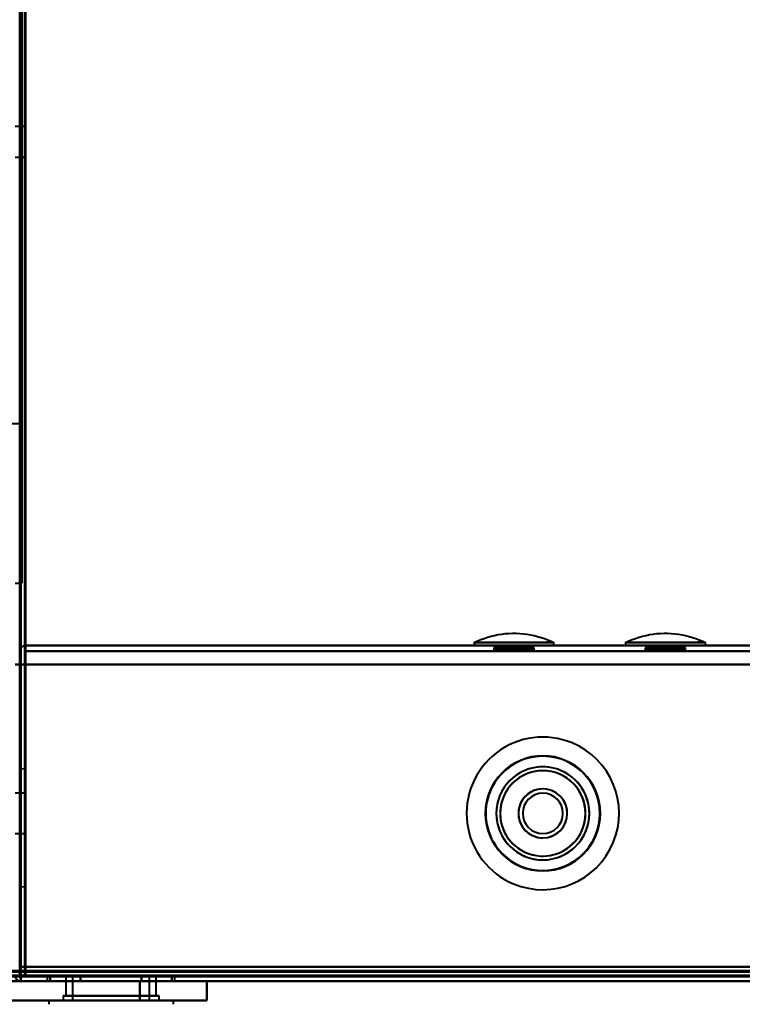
# Model space of a CAD drawing. Header units: millimetres. Extents: x -1352 to 2139, y -120 to 1171.
# Tile 3 of 78: x -655 to -579, y 126 to 229. Entities that reach past the tile are written whole.
import ezdxf

# ---------------------------------------------------------------- set-up
doc = ezdxf.new("R2010")
doc.units = ezdxf.units.MM
doc.layers.add('G-IMPT', color=8, linetype='Continuous', lineweight=40)

# ---------------------------------------------------------------- blocks, each defined once
blk = doc.blocks.new('NEXA 1500 CALQUES_dwg-769064-Avant')
at = {"layer": 'G-IMPT'}
for p, q in [((-654.5, 1062.27), (-654.5, 129.47)), ((-654.3, 540.25), (-654.3, 186.5)), ((-654.3, 540.25), (-654.3, 186.5)), ((-654.3, 186.5), (-654.3, 363.37)), ((-654.3, 186.5), (-654.3, 363.37)), ((-654.3, 169.87), (-654.3, 363.37)), ((-654.3, 363.37), (-654.3, 169.87)), ((-654, 217.47), (-655, 217.47)), ((-654, 217.47), (-654, 215.87)), ((-654, 215.87), (-654, 217.47)), ((-654, 215.87), (-654, 214.27)), ((-654, 214.27), (-654, 215.87)), ((-655, 214.27), (-654, 214.27)), ((-661.99, 186.5), (-654.3, 186.5)), ((-655, 169.87), (-654.3, 169.87)), ((653.9, 163.37), (-653.9, 163.37)), ((-653.9, 163.37), (-653.9, 162.77)), ((-653.9, 163.37), (-653.9, 162.77)), ((-653.9, 162.77), (-653.9, 163.37)), ((-653.9, 162.77), (-653.9, 163.37)), ((-607.17, 163.67), (-607.17, 163.37)), ((-607.17, 163.37), (-598.84, 163.37)), ((-607.17, 163.37), (-598.84, 163.37)), ((-607.17, 163.67), (-603, 163.67)), ((-603, 163.37), (-607.17, 163.37)), ((-603, 163.67), (-598.84, 163.67)), ((-598.84, 163.37), (-603, 163.37)), ((-598.84, 163.37), (-603, 163.37)), ((-598.84, 163.37), (-598.84, 163.67)), ((-591.38, 163.67), (-591.38, 163.37)), ((-591.38, 163.67), (-587.22, 163.67)), ((-587.22, 163.37), (-591.38, 163.37)), ((-591.38, 163.37), (-587.22, 163.37)), ((-587.22, 163.67), (-583.05, 163.67)), ((-583.05, 163.37), (-587.22, 163.37)), ((-587.22, 163.37), (-583.05, 163.37)), ((-583.05, 163.37), (-583.05, 163.67)), ((-605.1, 163.14), (-605.1, 162.87)), ((-605.1, 163.14), (-600.9, 163.14)), ((-605.1, 163.14), (-600.9, 163.14)), ((-603, 163.14), (-605.1, 163.14)), ((-603, 163.14), (-605.1, 163.14)), ((-605.1, 162.87), (-603, 162.87)), ((-603, 162.87), (-605.02, 162.87)), ((-600.98, 162.87), (-605.02, 162.87)), ((-600.9, 163.14), (-603, 163.14)), ((-600.98, 162.87), (-603, 162.87)), ((-603, 162.87), (-600.9, 162.87)), ((-600.9, 162.87), (-600.9, 163.14)), ((-589.32, 163.14), (-589.32, 162.87)), ((-587.22, 163.14), (-589.32, 163.14)), ((-587.22, 163.14), (-589.32, 163.14)), ((-589.32, 163.14), (-585.12, 163.14)), ((-589.32, 163.14), (-585.12, 163.14)), ((-589.32, 162.87), (-587.22, 162.87)), ((-587.22, 162.87), (-589.24, 162.87)), ((-585.2, 162.87), (-589.24, 162.87)), ((-585.12, 163.14), (-587.22, 163.14)), ((-587.22, 162.87), (-585.12, 162.87)), ((-585.2, 162.87), (-587.22, 162.87)), ((-585.12, 162.87), (-585.12, 163.14)), ((-654, 150.48), (-654.52, 150.52)), ((-654.52, 150.52), (-654.52, 144.37)), ((-654, 150.48), (-654, 144.37)), ((-654, 144.37), (-654, 150.48)), ((-654, 147.97), (-655, 147.97)), ((-654, 147.97), (-655, 147.97)), ((-654, 147.97), (-655, 147.97)), ((-654, 147.97), (-654, 143.77)), ((-654, 147.97), (-654, 143.77)), ((-654, 147.97), (-654, 143.77)), ((-654, 147.97), (-654, 143.77)), ((-654, 147.97), (-654, 143.77)), ((-654, 147.97), (-654, 143.77)), ((-654, 143.77), (-654, 147.97)), ((-654, 143.77), (-654, 147.97)), ((-654, 143.77), (-654, 147.97)), ((-654, 143.77), (-654, 147.97)), ((-654, 143.77), (-654, 147.97)), ((-654, 143.77), (-654, 147.97)), ((-655, 143.77), (-654, 143.77)), ((-655, 143.77), (-654, 143.77)), ((-655, 143.77), (-654, 143.77)), ((-654.52, 144.37), (-654.52, 138.22)), ((-654, 144.37), (-654, 138.26)), ((-654, 138.26), (-654, 144.37)), ((-654.52, 138.22), (-654, 138.26)), ((-654.5, 129.47), (-653.9, 129.47)), ((-653.9, 129.47), (-654.5, 129.47)), ((-653.9, 129.47), (-653.9, 128.87)), ((-653.9, 128.87), (-653.9, 129.47)), ((-689.4, 128.37), (-175.6, 128.37)), ((-654.4, 128.97), (-655, 128.97)), ((-655, 128.97), (-654.4, 128.97)), ((-654.4, 128.37), (-654.4, 128.97)), ((-654.4, 128.97), (-654.4, 128.37)), ((-654.4, 128.97), (-654.4, 128.37)), ((-654.4, 128.97), (-654.4, 128.37)), ((-654.4, 128.37), (-654.4, 128.97)), ((-654.4, 128.37), (-654.4, 128.97)), ((-654.4, 128.37), (654.4, 128.37)), ((-653.9, 128.87), (653.9, 128.87)), ((-651.65, 128.87), (-651.65, 128.37)), ((-651.65, 128.87), (-651.65, 128.37)), ((-645, 128.87), (-651.65, 128.87)), ((-651.65, 128.87), (-645, 128.87)), ((-651.65, 128.87), (-645, 128.87)), ((-645, 128.87), (-651.65, 128.87)), ((-651.65, 128.37), (-645, 128.37)), ((-638.35, 128.37), (-651.65, 128.37)), ((-638.35, 128.37), (-651.65, 128.37)), ((-651.65, 128.37), (-645, 128.37)), ((-638.35, 128.37), (-651.65, 128.37)), ((-638.35, 128.37), (-651.65, 128.37)), ((-649.7, 128.87), (-649.7, 126.87)), ((-649.7, 128.87), (-649.7, 126.87)), ((-649.7, 128.87), (-645, 128.87)), ((-645, 128.87), (-649.7, 128.87)), ((-649.7, 128.87), (-645, 128.87)), ((-645, 128.87), (-649.7, 128.87)), ((-649, 128.87), (-649, 126.37)), ((-649, 128.87), (-649, 126.37)), ((-649, 128.87), (-645, 128.87)), ((-645, 128.87), (-649, 128.87)), ((-649, 128.87), (-645, 128.87)), ((-645, 128.87), (-649, 128.87)), ((-648.84, 128.87), (-641, 128.87)), ((-648.84, 128.87), (-641, 128.87)), ((-640.3, 128.87), (-647.35, 128.87)), ((-640.3, 128.87), (-647.35, 128.87)), ((-645, 128.87), (-641.16, 128.87)), ((-645, 128.87), (-640.3, 128.87)), ((-641, 128.87), (-645, 128.87)), ((-642.65, 128.87), (-645, 128.87)), ((-645, 128.87), (-641.16, 128.87)), ((-645, 128.87), (-640.3, 128.87)), ((-641, 128.87), (-645, 128.87)), ((-642.65, 128.87), (-645, 128.87)), ((-638.35, 128.87), (-645, 128.87)), ((-645, 128.87), (-638.35, 128.87)), ((-645, 128.87), (-638.35, 128.87)), ((-638.35, 128.87), (-645, 128.87)), ((-645, 128.37), (-638.35, 128.37)), ((-645, 128.37), (-638.35, 128.37)), ((-645, 128.37), (-638.35, 128.37)), ((-645, 128.37), (-638.35, 128.37)), ((-642, 128.37), (-635, 128.37)), ((-642, 128.37), (-639.16, 128.37)), ((-635, 128.37), (-642, 128.37)), ((-639.16, 128.37), (-642, 128.37)), ((-641, 126.37), (-641, 128.87)), ((-641, 126.37), (-641, 128.87)), ((-640.3, 126.87), (-640.3, 128.87)), ((-640.3, 126.87), (-640.3, 128.87)), ((-639.16, 128.37), (-635, 128.37)), ((-635, 128.37), (-639.16, 128.37)), ((-638.35, 128.37), (-638.35, 128.87)), ((-638.35, 128.37), (-638.35, 128.87)), ((-635, 126.37), (-635, 128.37)), ((-651.5, 126.37), (-651.5, 125.97)), ((-651.5, 126.37), (-651.5, 125.97)), ((-651.5, 126.37), (-643.18, 126.37)), ((-651.5, 126.37), (-643.18, 126.37)), ((-643.18, 126.37), (-651.5, 126.37)), ((-643.18, 126.37), (-651.5, 126.37)), ((-650, 126.87), (-650, 126.37)), ((-650, 126.87), (-650, 126.37)), ((-640, 126.87), (-650, 126.87)), ((-640, 126.87), (-650, 126.87)), ((-650, 126.87), (-640, 126.87)), ((-650, 126.87), (-640, 126.87)), ((-640, 126.87), (-650, 126.87)), ((-640, 126.87), (-650, 126.87)), ((-650, 126.87), (-640, 126.87)), ((-650, 126.87), (-640, 126.87)), ((-640, 126.37), (-650, 126.37)), ((-640, 126.37), (-650, 126.37)), ((-650, 126.37), (-640, 126.37)), ((-650, 126.37), (-640, 126.37)), ((-640, 126.37), (-650, 126.37)), ((-640, 126.37), (-650, 126.37)), ((-650, 126.37), (-640, 126.37)), ((-650, 126.37), (-640, 126.37)), ((-640.93, 126.87), (-649.7, 126.87)), ((-649.7, 126.87), (-642.65, 126.87)), ((-649.7, 126.87), (-647.35, 126.87)), ((-640.93, 126.87), (-649.7, 126.87)), ((-640.3, 126.87), (-649.07, 126.87)), ((-649.07, 126.87), (-642.65, 126.87)), ((-640.3, 126.87), (-649.07, 126.87)), ((-649, 126.37), (-641.16, 126.37)), ((-641.16, 126.37), (-649, 126.37)), ((-641.16, 126.37), (-649, 126.37)), ((-649, 126.37), (-641.16, 126.37)), ((-648.84, 126.37), (-641, 126.37)), ((-641, 126.37), (-648.84, 126.37)), ((-641, 126.37), (-648.84, 126.37)), ((-648.84, 126.37), (-641, 126.37)), ((-647.35, 126.87), (-640.93, 126.87)), ((-647.35, 126.87), (-640.3, 126.87)), ((-646.82, 126.37), (-638.5, 126.37)), ((-646.82, 126.37), (-638.5, 126.37)), ((-638.5, 126.37), (-646.82, 126.37)), ((-638.5, 126.37), (-646.82, 126.37)), ((-642.65, 126.87), (-640.3, 126.87)), ((-642, 126.37), (-635, 126.37)), ((-642, 126.37), (-635, 126.37)), ((-635, 126.37), (-642, 126.37)), ((-635, 126.37), (-642, 126.37)), ((-640, 126.37), (-640, 126.87)), ((-640, 126.37), (-640, 126.87)), ((-638.5, 125.97), (-638.5, 126.37)), ((-638.5, 125.97), (-638.5, 126.37))]:
    blk.add_line(p, q, dxfattribs=at)
at = {"layer": 'G-IMPT', "flags": 128}
for points in [[(-654.5, 128.97), (-654.5, 362.42), (-654.5, 595.87), (-654.5, 829.32), (-654.5, 1062.77)], [(-654.5, 1062.27), (-654.5, 829.07), (-654.5, 595.87), (-654.5, 362.67), (-654.5, 129.47)], [(-654.5, 129.47), (-654.5, 362.67), (-654.5, 595.87), (-654.5, 829.07), (-654.5, 1062.27)], [(-654.5, 129.47), (-654.5, 362.67), (-654.5, 595.87), (-654.5, 829.07), (-654.5, 1062.27)], [(-654.5, 1062.27), (-654.5, 829.07), (-654.5, 595.87), (-654.5, 362.67), (-654.5, 129.47)], [(-654.5, 129.47), (-654.5, 362.67), (-654.5, 595.87), (-654.5, 829.07), (-654.5, 1062.27)], [(-654.5, 1062.27), (-654.5, 829.07), (-654.5, 595.87), (-654.5, 362.67), (-654.5, 129.47)], [(-654.4, 1062.77), (-654.4, 829.32), (-654.4, 595.87), (-654.4, 362.42), (-654.4, 128.97)], [(-654.4, 1062.77), (-654.4, 829.32), (-654.4, 595.87), (-654.4, 362.42), (-654.4, 128.97)], [(-654.4, 128.97), (-654.4, 362.42), (-654.4, 595.87), (-654.4, 829.32), (-654.4, 1062.77)], [(-654, 129.37), (-654, 362.62), (-654, 595.87), (-654, 829.12), (-654, 1062.37)], [(-654, 1062.37), (-654, 829.12), (-654, 595.87), (-654, 362.62), (-654, 129.37)], [(-654, 1062.27), (-654, 829.07), (-654, 595.87), (-654, 362.67), (-654, 129.47)], [(-654, 129.47), (-654, 362.67), (-654, 595.87), (-654, 829.07), (-654, 1062.27)], [(-653.9, 1062.27), (-653.9, 837.05), (-653.9, 611.82), (-653.9, 386.6), (-653.9, 161.37)], [(-653.9, 161.37), (-653.9, 386.6), (-653.9, 611.82), (-653.9, 837.05), (-653.9, 1062.27)], [(-607.15, 163.68), (-606.81, 163.84), (-606.46, 163.98), (-606.11, 164.11), (-605.75, 164.23), (-605.39, 164.33), (-605.02, 164.42), (-604.65, 164.5), (-604.28, 164.56), (-603.91, 164.6), (-603.53, 164.63), (-603.15, 164.64), (-602.78, 164.64), (-602.4, 164.62), (-602.02, 164.59), (-601.65, 164.54), (-601.28, 164.48), (-600.91, 164.41), (-600.54, 164.32), (-600.18, 164.21), (-599.82, 164.09), (-599.47, 163.96), (-599.12, 163.81), (-598.85, 163.68)], [(-591.37, 163.68), (-591.03, 163.84), (-590.68, 163.98), (-590.33, 164.11), (-589.97, 164.23), (-589.61, 164.33), (-589.24, 164.42), (-588.87, 164.5), (-588.5, 164.56), (-588.12, 164.6), (-587.75, 164.63), (-587.37, 164.64), (-586.99, 164.64), (-586.62, 164.62), (-586.24, 164.59), (-585.87, 164.54), (-585.49, 164.48), (-585.12, 164.41), (-584.76, 164.32), (-584.4, 164.21), (-584.04, 164.09), (-583.69, 163.96), (-583.34, 163.81), (-583.06, 163.68)], [(-653.95, 162.87), (-653.94, 163), (-653.92, 163.12), (-653.91, 163.25), (-653.9, 163.37)], [(-653.9, 163.37), (-653.91, 163.25), (-653.92, 163.12), (-653.94, 163), (-653.95, 162.87)], [(-653.9, 163.37), (-653.9, 163.25), (-653.9, 163.12), (-653.9, 163), (-653.9, 162.87)], [(-653.9, 162.87), (-653.9, 163), (-653.9, 163.12), (-653.9, 163.25), (-653.9, 163.37)], [(653.9, 163.37), (326.95, 163.37), (0, 163.37), (-326.95, 163.37), (-653.9, 163.37)], [(-653.9, 163.37), (-326.95, 163.37), (0, 163.37), (326.95, 163.37), (653.9, 163.37)], [(653.9, 163.37), (326.95, 163.37), (0, 163.37), (-326.95, 163.37), (-653.9, 163.37)], [(-653.9, 163.37), (-326.95, 163.37), (0, 163.37), (326.95, 163.37), (653.9, 163.37)], [(-654.5, 162.77), (-654.5, 162.42), (-654.5, 162.07), (-654.5, 161.72), (-654.5, 161.37)], [(-654.5, 161.37), (-654.5, 161.72), (-654.5, 162.07), (-654.5, 162.42), (-654.5, 162.77)], [(-654.5, 162.77), (-654.5, 162.42), (-654.5, 162.07), (-654.5, 161.72), (-654.5, 161.37)], [(-654.5, 161.37), (-654.5, 161.72), (-654.5, 162.07), (-654.5, 162.42), (-654.5, 162.77)], [(-654, 128.87), (-653.99, 137.37), (-653.97, 145.87), (-653.96, 154.37), (-653.95, 162.87)], [(-654, 162.87), (-654, 154.62), (-654, 146.37), (-654, 138.12), (-654, 129.87)], [(-654, 129.87), (-654, 138.12), (-654, 146.37), (-654, 154.62), (-654, 162.87)], [(-654, 162.87), (-654, 154.37), (-654, 145.87), (-654, 137.37), (-654, 128.87)], [(-654, 128.87), (-654, 137.37), (-654, 145.87), (-654, 154.37), (-654, 162.87)], [(-653.95, 162.87), (-653.96, 154.37), (-653.97, 145.87), (-653.99, 137.37), (-654, 128.87)], [(-654, 129.87), (-653.99, 138.12), (-653.97, 146.37), (-653.96, 154.62), (-653.95, 162.87)], [(-653.95, 162.87), (-653.96, 154.62), (-653.97, 146.37), (-653.99, 138.12), (-654, 129.87)], [(-653.95, 162.87), (-653.94, 154.62), (-653.92, 146.37), (-653.91, 138.12), (-653.9, 129.87)], [(-653.9, 129.87), (-653.91, 138.12), (-653.92, 146.37), (-653.94, 154.62), (-653.95, 162.87)], [(-653.9, 162.87), (-653.9, 154.62), (-653.9, 146.37), (-653.9, 138.12), (-653.9, 129.87)], [(-653.9, 129.87), (-653.9, 138.12), (-653.9, 146.37), (-653.9, 154.62), (-653.9, 162.87)], [(-653.9, 161.37), (-653.9, 161.72), (-653.9, 162.07), (-653.9, 162.42), (-653.9, 162.77)], [(653.9, 162.77), (326.95, 162.77), (0, 162.77), (-326.95, 162.77), (-653.9, 162.77)], [(-653.9, 162.77), (-653.9, 162.42), (-653.9, 162.07), (-653.9, 161.72), (-653.9, 161.37)], [(-653.9, 161.37), (-653.9, 161.72), (-653.9, 162.07), (-653.9, 162.42), (-653.9, 162.77)], [(-653.9, 162.77), (-326.95, 162.77), (0, 162.77), (326.95, 162.77), (653.9, 162.77)], [(-653.9, 162.77), (-653.9, 162.42), (-653.9, 162.07), (-653.9, 161.72), (-653.9, 161.37)], [(-653.9, 162.77), (-326.95, 162.77), (0, 162.77), (326.95, 162.77), (653.9, 162.77)], [(653.9, 162.77), (326.95, 162.77), (0, 162.77), (-326.95, 162.77), (-653.9, 162.77)], [(-605.02, 162.87), (-605.02, 162.94), (-605.04, 163.01), (-605.06, 163.08), (-605.1, 163.14)], [(-605.1, 163.14), (-605.06, 163.08), (-605.04, 163.01), (-605.02, 162.94), (-605.02, 162.87)], [(-600.9, 163.14), (-600.94, 163.08), (-600.96, 163.01), (-600.98, 162.94), (-600.98, 162.87)], [(-600.98, 162.87), (-600.98, 162.94), (-600.96, 163.01), (-600.94, 163.08), (-600.9, 163.14)], [(-589.24, 162.87), (-589.24, 162.94), (-589.26, 163.01), (-589.28, 163.08), (-589.32, 163.14)], [(-589.32, 163.14), (-589.28, 163.08), (-589.26, 163.01), (-589.24, 162.94), (-589.24, 162.87)], [(-585.12, 163.14), (-585.15, 163.08), (-585.18, 163.01), (-585.19, 162.94), (-585.2, 162.87)], [(-585.2, 162.87), (-585.19, 162.94), (-585.18, 163.01), (-585.15, 163.08), (-585.12, 163.14)], [(-654.5, 161.37), (-654.62, 161.37), (-654.75, 161.37), (-654.87, 161.37), (-655, 161.37)], [(-655, 161.37), (-654.87, 161.37), (-654.75, 161.37), (-654.62, 161.37), (-654.5, 161.37)], [(-654.5, 161.37), (-654.62, 161.37), (-654.75, 161.37), (-654.87, 161.37), (-655, 161.37)], [(-655, 161.37), (-654.87, 161.37), (-654.75, 161.37), (-654.62, 161.37), (-654.5, 161.37)], [(-654.5, 161.37), (-654.5, 153.5), (-654.5, 145.62), (-654.5, 137.75), (-654.5, 129.87)], [(-654.5, 129.87), (-654.5, 137.75), (-654.5, 145.62), (-654.5, 153.5), (-654.5, 161.37)], [(-654.5, 129.87), (-654.5, 137.75), (-654.5, 145.62), (-654.5, 153.5), (-654.5, 161.37)], [(-654.5, 161.37), (-654.5, 153.27), (-654.5, 145.17), (-654.5, 137.07), (-654.5, 128.97)], [(-654.5, 128.97), (-654.5, 137.07), (-654.5, 145.17), (-654.5, 153.27), (-654.5, 161.37)], [(-654.5, 161.37), (-654.5, 153.5), (-654.5, 145.62), (-654.5, 137.75), (-654.5, 129.87)], [(-654.45, 128.92), (-654.46, 137.03), (-654.47, 145.15), (-654.49, 153.26), (-654.5, 161.37)], [(-654.5, 161.37), (-654.49, 153.26), (-654.47, 145.15), (-654.46, 137.03), (-654.45, 128.92)], [(-654.4, 128.97), (-654.4, 137.07), (-654.4, 145.17), (-654.4, 153.27), (-654.4, 161.37)], [(-654.4, 161.37), (-654.28, 161.37), (-654.15, 161.37), (-654.03, 161.37), (-653.9, 161.37)], [(-653.9, 161.37), (-654.03, 161.37), (-654.15, 161.37), (-654.28, 161.37), (-654.4, 161.37)], [(-654.4, 161.37), (-327.2, 161.37), (0, 161.37), (327.2, 161.37), (654.4, 161.37)], [(-654.4, 161.37), (-654.28, 161.37), (-654.15, 161.37), (-654.03, 161.37), (-653.9, 161.37)], [(-653.9, 161.37), (-654.03, 161.37), (-654.15, 161.37), (-654.28, 161.37), (-654.4, 161.37)], [(-653.9, 161.37), (-654.03, 161.37), (-654.15, 161.37), (-654.28, 161.37), (-654.4, 161.37)], [(-654.4, 161.37), (-654.4, 153.27), (-654.4, 145.17), (-654.4, 137.07), (-654.4, 128.97)], [(-654.4, 128.97), (-654.4, 137.07), (-654.4, 145.17), (-654.4, 153.27), (-654.4, 161.37)], [(-654.4, 161.37), (-654.4, 153.26), (-654.4, 145.15), (-654.4, 137.03), (-654.4, 128.92)], [(-654.4, 161.37), (-654.4, 153.27), (-654.4, 145.17), (-654.4, 137.07), (-654.4, 128.97)], [(654.4, 161.37), (327.2, 161.37), (0, 161.37), (-327.2, 161.37), (-654.4, 161.37)], [(-654.4, 128.97), (-654.4, 137.07), (-654.4, 145.17), (-654.4, 153.27), (-654.4, 161.37)], [(-654.4, 161.37), (-654.28, 161.37), (-654.15, 161.37), (-654.03, 161.37), (-653.9, 161.37)], [(-654.4, 128.92), (-654.4, 137.03), (-654.4, 145.15), (-654.4, 153.26), (-654.4, 161.37)], [(-654.4, 161.37), (-654.4, 153.27), (-654.4, 145.17), (-654.4, 137.07), (-654.4, 128.97)], [(-653.9, 129.87), (-653.9, 137.75), (-653.9, 145.62), (-653.9, 153.5), (-653.9, 161.37)], [(-653.9, 161.37), (-326.95, 161.37), (0, 161.37), (326.95, 161.37), (653.9, 161.37)], [(-653.9, 161.37), (-326.95, 161.37), (0, 161.37), (326.95, 161.37), (653.9, 161.37)], [(653.9, 161.37), (326.95, 161.37), (0, 161.37), (-326.95, 161.37), (-653.9, 161.37)], [(-653.9, 161.37), (-653.9, 153.5), (-653.9, 145.62), (-653.9, 137.75), (-653.9, 129.87)], [(-653.9, 161.37), (-653.9, 153.5), (-653.9, 145.62), (-653.9, 137.75), (-653.9, 129.87)], [(653.9, 161.37), (326.95, 161.37), (0, 161.37), (-326.95, 161.37), (-653.9, 161.37)], [(-653.9, 129.47), (-653.9, 137.45), (-653.9, 145.42), (-653.9, 153.4), (-653.9, 161.37)], [(-653.9, 161.37), (-326.95, 161.37), (0, 161.37), (326.95, 161.37), (653.9, 161.37)], [(653.9, 161.37), (326.95, 161.37), (0, 161.37), (-326.95, 161.37), (-653.9, 161.37)], [(-653.9, 129.87), (-653.9, 137.75), (-653.9, 145.62), (-653.9, 153.5), (-653.9, 161.37)], [(-653.9, 161.37), (-653.9, 153.4), (-653.9, 145.42), (-653.9, 137.45), (-653.9, 129.47)], [(-688.9, 129.47), (-560.7, 129.47), (-432.5, 129.47), (-304.3, 129.47), (-176.1, 129.47)], [(-688.9, 129.47), (-560.7, 129.47), (-432.5, 129.47), (-304.3, 129.47), (-176.1, 129.47)], [(-176.1, 129.47), (-304.3, 129.47), (-432.5, 129.47), (-560.7, 129.47), (-688.9, 129.47)], [(-176.1, 129.37), (-304.3, 129.37), (-432.5, 129.37), (-560.7, 129.37), (-688.9, 129.37)], [(-688.9, 129.37), (-560.7, 129.37), (-432.5, 129.37), (-304.3, 129.37), (-176.1, 129.37)], [(-176.1, 129.37), (-304.3, 129.37), (-432.5, 129.37), (-560.7, 129.37), (-688.9, 129.37)], [(-654, 129.87), (-654.12, 129.87), (-654.25, 129.87), (-654.37, 129.87), (-654.5, 129.87)], [(-654.5, 129.87), (-654.37, 129.87), (-654.25, 129.87), (-654.12, 129.87), (-654, 129.87)], [(-654.5, 129.87), (-654.37, 129.87), (-654.25, 129.87), (-654.12, 129.87), (-654, 129.87)], [(-654, 129.87), (-654.12, 129.87), (-654.25, 129.87), (-654.37, 129.87), (-654.5, 129.87)], [(-654.5, 129.47), (-654.5, 129.35), (-654.5, 129.22), (-654.5, 129.1), (-654.5, 128.97)], [(-654, 129.47), (-654.12, 129.47), (-654.25, 129.47), (-654.37, 129.47), (-654.5, 129.47)], [(-654.5, 128.97), (-654.5, 129.1), (-654.5, 129.22), (-654.5, 129.35), (-654.5, 129.47)], [(-654.5, 129.47), (-654.37, 129.47), (-654.25, 129.47), (-654.12, 129.47), (-654, 129.47)], [(-654, 129.42), (-654, 129.43), (-654, 129.45), (-654, 129.46), (-654, 129.47)], [(-654, 129.47), (-653.99, 129.47), (-653.97, 129.47), (-653.96, 129.47), (-653.95, 129.47)], [(-654, 129.37), (-654, 129.38), (-654, 129.4), (-654, 129.41), (-654, 129.42)], [(654, 129.37), (327, 129.37), (0, 129.37), (-327, 129.37), (-654, 129.37)], [(-653.95, 129.37), (-653.96, 129.37), (-653.97, 129.37), (-653.99, 129.37), (-654, 129.37)], [(-654, 129.37), (-327, 129.37), (0, 129.37), (327, 129.37), (654, 129.37)], [(-653.95, 129.47), (-653.94, 129.47), (-653.92, 129.47), (-653.91, 129.47), (-653.9, 129.47)], [(-653.9, 129.37), (-653.91, 129.37), (-653.92, 129.37), (-653.94, 129.37), (-653.95, 129.37)], [(-653.9, 129.87), (-326.95, 129.87), (0, 129.87), (326.95, 129.87), (653.9, 129.87)], [(653.9, 129.87), (326.95, 129.87), (0, 129.87), (-326.95, 129.87), (-653.9, 129.87)], [(-653.9, 129.87), (-326.95, 129.87), (0, 129.87), (326.95, 129.87), (653.9, 129.87)], [(653.9, 129.87), (326.95, 129.87), (0, 129.87), (-326.95, 129.87), (-653.9, 129.87)], [(653.9, 129.87), (326.95, 129.87), (0, 129.87), (-326.95, 129.87), (-653.9, 129.87)], [(-653.9, 129.87), (-326.95, 129.87), (0, 129.87), (326.95, 129.87), (653.9, 129.87)], [(-653.9, 129.87), (-326.95, 129.87), (0, 129.87), (326.95, 129.87), (653.9, 129.87)], [(653.9, 129.87), (326.95, 129.87), (0, 129.87), (-326.95, 129.87), (-653.9, 129.87)], [(-653.9, 129.47), (-653.9, 129.46), (-653.9, 129.45), (-653.9, 129.43), (-653.9, 129.42)], [(653.9, 129.47), (326.95, 129.47), (0, 129.47), (-326.95, 129.47), (-653.9, 129.47)], [(-653.9, 129.47), (-326.95, 129.47), (0, 129.47), (326.95, 129.47), (653.9, 129.47)], [(-653.9, 129.42), (-653.9, 129.41), (-653.9, 129.4), (-653.9, 129.38), (-653.9, 129.37)], [(-653.9, 129.37), (-326.95, 129.37), (0, 129.37), (326.95, 129.37), (653.9, 129.37)], [(-653.9, 128.87), (-653.9, 129), (-653.9, 129.12), (-653.9, 129.25), (-653.9, 129.37)], [(653.9, 129.37), (326.95, 129.37), (0, 129.37), (-326.95, 129.37), (-653.9, 129.37)], [(-653.9, 129.37), (-653.9, 129.25), (-653.9, 129.12), (-653.9, 129), (-653.9, 128.87)], [(-175.6, 128.97), (-304.05, 128.97), (-432.5, 128.97), (-560.95, 128.97), (-689.4, 128.97)], [(-175.6, 128.97), (-304.05, 128.97), (-432.5, 128.97), (-560.95, 128.97), (-689.4, 128.97)], [(-689.4, 128.97), (-560.95, 128.97), (-432.5, 128.97), (-304.05, 128.97), (-175.6, 128.97)], [(-689.4, 128.87), (-560.95, 128.87), (-432.5, 128.87), (-304.05, 128.87), (-175.6, 128.87)], [(-689.4, 128.37), (-560.95, 128.37), (-432.5, 128.37), (-304.05, 128.37), (-175.6, 128.37)], [(-175.6, 128.37), (-304.05, 128.37), (-432.5, 128.37), (-560.95, 128.37), (-689.4, 128.37)], [(-689.4, 128.37), (-560.95, 128.37), (-432.5, 128.37), (-304.05, 128.37), (-175.6, 128.37)], [(-175.6, 128.37), (-304.05, 128.37), (-432.5, 128.37), (-560.95, 128.37), (-689.4, 128.37)], [(-176.1, 128.87), (-304.3, 128.87), (-432.5, 128.87), (-560.7, 128.87), (-688.9, 128.87)], [(-176.1, 128.87), (-304.3, 128.87), (-432.5, 128.87), (-560.7, 128.87), (-688.9, 128.87)], [(-688.9, 128.87), (-560.7, 128.87), (-432.5, 128.87), (-304.3, 128.87), (-176.1, 128.87)], [(-688.9, 128.87), (-560.7, 128.87), (-432.5, 128.87), (-304.3, 128.87), (-176.1, 128.87)], [(-688.9, 128.87), (-560.7, 128.87), (-432.5, 128.87), (-304.3, 128.87), (-176.1, 128.87)], [(-176.1, 128.87), (-304.3, 128.87), (-432.5, 128.87), (-560.7, 128.87), (-688.9, 128.87)], [(-642, 128.37), (-647.81, 128.37), (-653.62, 128.37), (-659.42, 128.37), (-665.23, 128.37)], [(-665.23, 128.37), (-659.42, 128.37), (-653.62, 128.37), (-647.81, 128.37), (-642, 128.37)], [(-657, 128.37), (-656.35, 128.37), (-655.7, 128.37), (-655.05, 128.37), (-654.4, 128.37)], [(-654.4, 128.37), (-655.05, 128.37), (-655.7, 128.37), (-656.35, 128.37), (-657, 128.37)], [(-655, 128.97), (-654.87, 128.97), (-654.75, 128.97), (-654.62, 128.97), (-654.5, 128.97)], [(-654.5, 128.97), (-654.62, 128.97), (-654.75, 128.97), (-654.87, 128.97), (-655, 128.97)], [(-654.45, 128.97), (-654.46, 128.97), (-654.47, 128.97), (-654.49, 128.97), (-654.5, 128.97)], [(-654.4, 128.97), (-654.41, 128.97), (-654.42, 128.97), (-654.44, 128.97), (-654.45, 128.97)], [(-654.4, 128.37), (-654.41, 128.51), (-654.42, 128.65), (-654.44, 128.78), (-654.45, 128.92)], [(-654.45, 128.92), (-654.44, 128.78), (-654.42, 128.65), (-654.41, 128.51), (-654.4, 128.37)], [(-654.4, 128.97), (-327.2, 128.97), (0, 128.97), (327.2, 128.97), (654.4, 128.97)], [(654.4, 128.97), (327.2, 128.97), (0, 128.97), (-327.2, 128.97), (-654.4, 128.97)], [(654.4, 128.97), (327.2, 128.97), (0, 128.97), (-327.2, 128.97), (-654.4, 128.97)], [(-654.4, 128.97), (-327.2, 128.97), (0, 128.97), (327.2, 128.97), (654.4, 128.97)], [(-654.4, 128.92), (-654.4, 128.93), (-654.4, 128.95), (-654.4, 128.96), (-654.4, 128.97)], [(-654.4, 128.97), (-327.2, 128.97), (0, 128.97), (327.2, 128.97), (654.4, 128.97)], [(-654.4, 128.97), (-327.2, 128.97), (0, 128.97), (327.2, 128.97), (654.4, 128.97)], [(654.4, 128.97), (327.2, 128.97), (0, 128.97), (-327.2, 128.97), (-654.4, 128.97)], [(654.4, 128.97), (327.2, 128.97), (0, 128.97), (-327.2, 128.97), (-654.4, 128.97)], [(-654.4, 128.97), (-327.2, 128.97), (0, 128.97), (327.2, 128.97), (654.4, 128.97)], [(-654.4, 128.87), (-654.4, 128.88), (-654.4, 128.9), (-654.4, 128.91), (-654.4, 128.92)], [(-654.4, 128.92), (-654.4, 128.78), (-654.4, 128.65), (-654.4, 128.51), (-654.4, 128.37)], [(-654.4, 128.37), (-654.4, 128.51), (-654.4, 128.65), (-654.4, 128.78), (-654.4, 128.92)], [(654.4, 128.87), (327.2, 128.87), (0, 128.87), (-327.2, 128.87), (-654.4, 128.87)], [(-654.4, 128.87), (-654.28, 128.87), (-654.15, 128.87), (-654.03, 128.87), (-653.9, 128.87)], [(-654.4, 128.87), (-327.2, 128.87), (0, 128.87), (327.2, 128.87), (654.4, 128.87)], [(654.4, 128.87), (327.2, 128.87), (0, 128.87), (-327.2, 128.87), (-654.4, 128.87)], [(-654.4, 128.37), (-654.4, 128.5), (-654.4, 128.62), (-654.4, 128.75), (-654.4, 128.87)], [(-653.9, 128.87), (-654.03, 128.87), (-654.15, 128.87), (-654.28, 128.87), (-654.4, 128.87)], [(-654.4, 128.87), (-654.4, 128.75), (-654.4, 128.62), (-654.4, 128.5), (-654.4, 128.37)], [(654.4, 128.37), (327.2, 128.37), (0, 128.37), (-327.2, 128.37), (-654.4, 128.37)], [(-654.4, 128.37), (-651.3, 128.37), (-648.2, 128.37), (-645.1, 128.37), (-642, 128.37)], [(-654.4, 128.37), (-649.55, 128.37), (-644.7, 128.37), (-639.85, 128.37), (-635, 128.37)], [(-642, 128.37), (-645.1, 128.37), (-648.2, 128.37), (-651.3, 128.37), (-654.4, 128.37)], [(-654.4, 128.37), (-327.2, 128.37), (0, 128.37), (327.2, 128.37), (654.4, 128.37)], [(-639.16, 128.37), (-642.97, 128.37), (-646.78, 128.37), (-650.59, 128.37), (-654.4, 128.37)], [(-654.4, 128.37), (-649.55, 128.37), (-644.7, 128.37), (-639.85, 128.37), (-635, 128.37)], [(-635, 128.37), (-639.85, 128.37), (-644.7, 128.37), (-649.55, 128.37), (-654.4, 128.37)], [(-654.4, 128.37), (-650.59, 128.37), (-646.78, 128.37), (-642.97, 128.37), (-639.16, 128.37)], [(-635, 128.37), (-639.85, 128.37), (-644.7, 128.37), (-649.55, 128.37), (-654.4, 128.37)], [(654, 128.87), (327, 128.87), (0, 128.87), (-327, 128.87), (-654, 128.87)], [(-654, 128.87), (-327, 128.87), (0, 128.87), (327, 128.87), (654, 128.87)], [(654, 128.87), (327, 128.87), (0, 128.87), (-327, 128.87), (-654, 128.87)], [(-654, 128.87), (-327, 128.87), (0, 128.87), (327, 128.87), (654, 128.87)], [(653.9, 128.87), (326.95, 128.87), (0, 128.87), (-326.95, 128.87), (-653.9, 128.87)], [(-653.9, 128.87), (-326.95, 128.87), (0, 128.87), (326.95, 128.87), (653.9, 128.87)], [(-653.9, 128.87), (-326.95, 128.87), (0, 128.87), (326.95, 128.87), (653.9, 128.87)], [(653.9, 128.87), (326.95, 128.87), (0, 128.87), (-326.95, 128.87), (-653.9, 128.87)], [(653.9, 128.87), (326.95, 128.87), (0, 128.87), (-326.95, 128.87), (-653.9, 128.87)], [(-653.9, 128.87), (-326.95, 128.87), (0, 128.87), (326.95, 128.87), (653.9, 128.87)], [(-651.35, 128.37), (-651.35, 128.5), (-651.35, 128.62), (-651.35, 128.75), (-651.35, 128.87)], [(-651.35, 128.87), (-650.56, 128.87), (-649.76, 128.87), (-648.97, 128.87), (-648.18, 128.87)], [(-648.18, 128.87), (-648.97, 128.87), (-649.76, 128.87), (-650.56, 128.87), (-651.35, 128.87)], [(-651.35, 128.87), (-651.35, 128.75), (-651.35, 128.62), (-651.35, 128.5), (-651.35, 128.37)], [(-648.18, 128.87), (-648.97, 128.87), (-649.76, 128.87), (-650.56, 128.87), (-651.35, 128.87)], [(-651.35, 128.87), (-650.56, 128.87), (-649.76, 128.87), (-648.97, 128.87), (-648.18, 128.87)], [(-648.18, 128.87), (-648.97, 128.87), (-649.76, 128.87), (-650.56, 128.87), (-651.35, 128.87)], [(-651.35, 128.87), (-651.35, 128.75), (-651.35, 128.62), (-651.35, 128.5), (-651.35, 128.37)], [(-651.35, 128.37), (-651.35, 128.5), (-651.35, 128.62), (-651.35, 128.75), (-651.35, 128.87)], [(-651.35, 128.87), (-650.56, 128.87), (-649.76, 128.87), (-648.97, 128.87), (-648.18, 128.87)], [(-648.18, 128.87), (-648.97, 128.87), (-649.76, 128.87), (-650.56, 128.87), (-651.35, 128.87)], [(-651.35, 128.87), (-650.56, 128.87), (-649.76, 128.87), (-648.97, 128.87), (-648.18, 128.87)], [(-648.18, 128.37), (-648.97, 128.37), (-649.76, 128.37), (-650.56, 128.37), (-651.35, 128.37)], [(-651.35, 128.37), (-650.56, 128.37), (-649.76, 128.37), (-648.97, 128.37), (-648.18, 128.37)], [(-648.18, 128.37), (-648.97, 128.37), (-649.76, 128.37), (-650.56, 128.37), (-651.35, 128.37)], [(-651.35, 128.37), (-650.56, 128.37), (-649.76, 128.37), (-648.97, 128.37), (-648.18, 128.37)], [(-651.35, 128.37), (-650.56, 128.37), (-649.76, 128.37), (-648.97, 128.37), (-648.18, 128.37)], [(-648.18, 128.37), (-648.97, 128.37), (-649.76, 128.37), (-650.56, 128.37), (-651.35, 128.37)], [(-651.35, 128.37), (-650.56, 128.37), (-649.76, 128.37), (-648.97, 128.37), (-648.18, 128.37)], [(-648.18, 128.37), (-648.97, 128.37), (-649.76, 128.37), (-650.56, 128.37), (-651.35, 128.37)], [(-641.82, 128.87), (-643.41, 128.87), (-645, 128.87), (-646.59, 128.87), (-648.18, 128.87)], [(-648.18, 128.87), (-648.18, 128.75), (-648.18, 128.62), (-648.18, 128.5), (-648.18, 128.37)], [(-648.18, 128.37), (-648.18, 128.5), (-648.18, 128.62), (-648.18, 128.75), (-648.18, 128.87)], [(-648.18, 128.87), (-646.59, 128.87), (-645, 128.87), (-643.41, 128.87), (-641.82, 128.87)], [(-648.18, 128.87), (-648.18, 128.75), (-648.18, 128.62), (-648.18, 128.5), (-648.18, 128.37)], [(-648.18, 128.37), (-648.18, 128.5), (-648.18, 128.62), (-648.18, 128.75), (-648.18, 128.87)], [(-641.82, 128.87), (-643.41, 128.87), (-645, 128.87), (-646.59, 128.87), (-648.18, 128.87)], [(-648.18, 128.87), (-646.59, 128.87), (-645, 128.87), (-643.41, 128.87), (-641.82, 128.87)], [(-648.18, 128.37), (-648.18, 128.5), (-648.18, 128.62), (-648.18, 128.75), (-648.18, 128.87)], [(-641.82, 128.87), (-643.41, 128.87), (-645, 128.87), (-646.59, 128.87), (-648.18, 128.87)], [(-648.18, 128.87), (-648.18, 128.75), (-648.18, 128.62), (-648.18, 128.5), (-648.18, 128.37)], [(-648.18, 128.87), (-648.18, 128.75), (-648.18, 128.62), (-648.18, 128.5), (-648.18, 128.37)], [(-648.18, 128.37), (-648.18, 128.5), (-648.18, 128.62), (-648.18, 128.75), (-648.18, 128.87)], [(-648.18, 128.87), (-646.59, 128.87), (-645, 128.87), (-643.41, 128.87), (-641.82, 128.87)], [(-648.18, 128.87), (-646.59, 128.87), (-645, 128.87), (-643.41, 128.87), (-641.82, 128.87)], [(-641.82, 128.87), (-643.41, 128.87), (-645, 128.87), (-646.59, 128.87), (-648.18, 128.87)], [(-648.18, 128.37), (-646.59, 128.37), (-645, 128.37), (-643.41, 128.37), (-641.82, 128.37)], [(-641.82, 128.37), (-643.41, 128.37), (-645, 128.37), (-646.59, 128.37), (-648.18, 128.37)], [(-641.82, 128.37), (-643.41, 128.37), (-645, 128.37), (-646.59, 128.37), (-648.18, 128.37)], [(-648.18, 128.37), (-646.59, 128.37), (-645, 128.37), (-643.41, 128.37), (-641.82, 128.37)], [(-648.18, 128.37), (-646.59, 128.37), (-645, 128.37), (-643.41, 128.37), (-641.82, 128.37)], [(-641.82, 128.37), (-643.41, 128.37), (-645, 128.37), (-646.59, 128.37), (-648.18, 128.37)], [(-648.18, 128.37), (-646.59, 128.37), (-645, 128.37), (-643.41, 128.37), (-641.82, 128.37)], [(-641.82, 128.37), (-643.41, 128.37), (-645, 128.37), (-646.59, 128.37), (-648.18, 128.37)], [(-642, 126.37), (-642, 126.87), (-642, 127.37), (-642, 127.87), (-642, 128.37)], [(-642, 128.37), (-642, 127.87), (-642, 127.37), (-642, 126.87), (-642, 126.37)], [(-642, 126.37), (-642, 126.87), (-642, 127.37), (-642, 127.87), (-642, 128.37)], [(-642, 128.37), (-642, 127.87), (-642, 127.37), (-642, 126.87), (-642, 126.37)], [(-638.65, 128.87), (-639.44, 128.87), (-640.24, 128.87), (-641.03, 128.87), (-641.82, 128.87)], [(-641.82, 128.87), (-641.82, 128.75), (-641.82, 128.62), (-641.82, 128.5), (-641.82, 128.37)], [(-641.82, 128.37), (-641.82, 128.5), (-641.82, 128.62), (-641.82, 128.75), (-641.82, 128.87)], [(-641.82, 128.87), (-641.03, 128.87), (-640.24, 128.87), (-639.44, 128.87), (-638.65, 128.87)], [(-641.82, 128.37), (-641.82, 128.5), (-641.82, 128.62), (-641.82, 128.75), (-641.82, 128.87)], [(-641.82, 128.87), (-641.82, 128.75), (-641.82, 128.62), (-641.82, 128.5), (-641.82, 128.37)], [(-641.82, 128.87), (-641.03, 128.87), (-640.24, 128.87), (-639.44, 128.87), (-638.65, 128.87)], [(-638.65, 128.87), (-639.44, 128.87), (-640.24, 128.87), (-641.03, 128.87), (-641.82, 128.87)], [(-641.82, 128.37), (-641.82, 128.5), (-641.82, 128.62), (-641.82, 128.75), (-641.82, 128.87)], [(-641.82, 128.87), (-641.82, 128.75), (-641.82, 128.62), (-641.82, 128.5), (-641.82, 128.37)], [(-641.82, 128.37), (-641.82, 128.5), (-641.82, 128.62), (-641.82, 128.75), (-641.82, 128.87)], [(-641.82, 128.87), (-641.03, 128.87), (-640.24, 128.87), (-639.44, 128.87), (-638.65, 128.87)], [(-638.65, 128.87), (-639.44, 128.87), (-640.24, 128.87), (-641.03, 128.87), (-641.82, 128.87)], [(-641.82, 128.87), (-641.82, 128.75), (-641.82, 128.62), (-641.82, 128.5), (-641.82, 128.37)], [(-641.82, 128.87), (-641.03, 128.87), (-640.24, 128.87), (-639.44, 128.87), (-638.65, 128.87)], [(-638.65, 128.87), (-639.44, 128.87), (-640.24, 128.87), (-641.03, 128.87), (-641.82, 128.87)], [(-641.82, 128.37), (-641.03, 128.37), (-640.24, 128.37), (-639.44, 128.37), (-638.65, 128.37)], [(-638.65, 128.37), (-639.44, 128.37), (-640.24, 128.37), (-641.03, 128.37), (-641.82, 128.37)], [(-638.65, 128.37), (-639.44, 128.37), (-640.24, 128.37), (-641.03, 128.37), (-641.82, 128.37)], [(-641.82, 128.37), (-641.03, 128.37), (-640.24, 128.37), (-639.44, 128.37), (-638.65, 128.37)], [(-638.65, 128.37), (-639.44, 128.37), (-640.24, 128.37), (-641.03, 128.37), (-641.82, 128.37)], [(-641.82, 128.37), (-641.03, 128.37), (-640.24, 128.37), (-639.44, 128.37), (-638.65, 128.37)], [(-641.82, 128.37), (-641.03, 128.37), (-640.24, 128.37), (-639.44, 128.37), (-638.65, 128.37)], [(-638.65, 128.37), (-639.44, 128.37), (-640.24, 128.37), (-641.03, 128.37), (-641.82, 128.37)], [(-536.27, 128.37), (-561.99, 128.37), (-587.72, 128.37), (-613.44, 128.37), (-639.16, 128.37)], [(-639.16, 128.37), (-613.44, 128.37), (-587.72, 128.37), (-561.99, 128.37), (-536.27, 128.37)], [(-638.65, 128.37), (-638.65, 128.5), (-638.65, 128.62), (-638.65, 128.75), (-638.65, 128.87)], [(-638.65, 128.87), (-638.65, 128.75), (-638.65, 128.62), (-638.65, 128.5), (-638.65, 128.37)], [(-638.65, 128.87), (-638.65, 128.75), (-638.65, 128.62), (-638.65, 128.5), (-638.65, 128.37)], [(-638.65, 128.37), (-638.65, 128.5), (-638.65, 128.62), (-638.65, 128.75), (-638.65, 128.87)], [(-635, 128.37), (-635, 127.87), (-635, 127.37), (-635, 126.87), (-635, 126.37)], [(-635, 126.37), (-635, 126.87), (-635, 127.37), (-635, 127.87), (-635, 128.37)], [(-635, 128.37), (-635, 127.87), (-635, 127.37), (-635, 126.87), (-635, 126.37)], [(-635, 126.37), (-635, 126.87), (-635, 127.37), (-635, 127.87), (-635, 128.37)], [(-635, 128.37), (-611.36, 128.37), (-587.72, 128.37), (-564.08, 128.37), (-540.43, 128.37)], [(-540.43, 128.37), (-564.08, 128.37), (-587.72, 128.37), (-611.36, 128.37), (-635, 128.37)], [(-635, 128.37), (-611.36, 128.37), (-587.72, 128.37), (-564.08, 128.37), (-540.43, 128.37)], [(-540.43, 128.37), (-564.08, 128.37), (-587.72, 128.37), (-611.36, 128.37), (-635, 128.37)], [(-665.23, 126.37), (-659.42, 126.37), (-653.62, 126.37), (-647.81, 126.37), (-642, 126.37)], [(-642, 126.37), (-647.81, 126.37), (-653.62, 126.37), (-659.42, 126.37), (-665.23, 126.37)], [(-642, 126.37), (-647.81, 126.37), (-653.62, 126.37), (-659.42, 126.37), (-665.23, 126.37)], [(-665.23, 126.37), (-659.42, 126.37), (-653.62, 126.37), (-647.81, 126.37), (-642, 126.37)]]:
    blk.add_lwpolyline(points, dxfattribs=at)
at = {"layer": 'G-IMPT'}
for centre, radius, start, end in [((-653.9, 162.77), 0.6, 90, 180), ((-653.9, 162.77), 0.6, 90, 180), ((-653.9, 162.77), 0.6, 90, 180), ((-653.9, 162.77), 0.6, 90, 180), ((-600, 145.87), 7.95, 67.4773, 247.4773), ((-600, 145.87), 7.95, 67.4773, 247.4773), ((-600, 145.87), 7.95, 67.4773, 247.4773), ((-600, 145.87), 7.95, 67.4773, 247.4773), ((-600, 145.87), 7.95, 247.4773, 67.4773), ((-600, 145.87), 7.95, 247.4773, 67.4773), ((-600, 145.87), 7.95, 247.4773, 67.4773), ((-600, 145.87), 7.95, 247.4773, 67.4773), ((-600, 145.87), 6, 90, 180), ((-600, 145.87), 6, 90, 270), ((-600, 145.87), 6, 0, 180), ((-600, 145.87), 6, 90, 180), ((-600, 145.87), 6, 90, 270), ((-600, 145.87), 6, 90, 270), ((-600, 145.87), 6, 270, 90), ((-600, 145.87), 6, 270, 90), ((-600, 145.87), 6, 270, 90), ((-600, 145.87), 6, 270, 90), ((-600, 145.87), 6, 270, 90), ((-600, 145.87), 5.95, 67.4773, 247.4773), ((-600, 145.87), 5.95, 67.4773, 247.4773), ((-600, 145.87), 5.95, 247.4773, 67.4773), ((-600, 145.87), 5.95, 270, 67.4773), ((-600, 145.87), 4.85, 90, 270), ((-600, 145.87), 4.85, 67.4773, 247.4773), ((-600, 145.87), 4.85, 67.4773, 247.4773), ((-600, 145.87), 4.85, 67.4773, 247.4773), ((-600, 145.87), 4.45, 360, 180), ((-600, 145.87), 4.45, 67.4773, 180), ((-600, 145.87), 4.45, 67.4773, 247.4773), ((-600, 145.87), 4.45, 90, 270), ((-600, 145.87), 4.85, 247.4773, 67.4773), ((-600, 145.87), 4.85, 247.4773, 67.4773), ((-600, 145.87), 4.45, 247.4773, 67.4773), ((-600, 145.87), 4.85, 270, 90), ((-600, 145.87), 4.85, 270, 67.4773), ((-600, 145.87), 4.45, 270, 90), ((-600, 145.87), 4.45, 270, 67.4773), ((-600, 145.87), 2.55, 360, 180), ((-600, 145.87), 2.55, 67.4773, 247.4773), ((-600, 145.87), 2.55, 67.4773, 180), ((-600, 145.87), 2.55, 90, 270), ((-600, 145.87), 2.1, 0, 180), ((-600, 145.87), 2.1, 90, 180), ((-600, 145.87), 2.1, 90, 270), ((-600, 145.87), 2.1, 90, 270), ((-600, 145.87), 2.55, 247.4773, 67.4773), ((-600, 145.87), 2.55, 270, 90), ((-600, 145.87), 2.55, 270, 67.4773), ((-600, 145.87), 2.1, 270, 90), ((-600, 145.87), 2.1, 270, 90), ((-600, 145.87), 2.1, 270, 90), ((-600, 145.87), 6, 180, 270), ((-600, 145.87), 6, 180, 0), ((-600, 145.87), 6, 180, 270), ((-600, 145.87), 4.45, 180, 0), ((-600, 145.87), 4.45, 180, 247.4773), ((-600, 145.87), 2.55, 180, 0), ((-600, 145.87), 2.55, 180, 247.4773), ((-600, 145.87), 2.1, 180, 360), ((-600, 145.87), 2.1, 180, 270), ((-600, 145.87), 2.55, 247.4773, 270), ((-600, 145.87), 4.45, 247.4773, 270), ((-600, 145.87), 4.85, 247.4773, 270), ((-600, 145.87), 5.95, 247.4773, 270), ((-654.4, 128.97), 0.6, 180, 270), ((-654.4, 128.97), 0.6, 180, 270), ((-654.4, 128.97), 0.6, 180, 270), ((-654.4, 128.97), 0.6, 180, 270)]:
    blk.add_arc(centre, radius, start, end, dxfattribs=at)
for points in [[(-603, 163.67), (-603.32, 163.68), (-603.92, 163.68), (-604.72, 163.68), (-605.28, 163.67), (-605.63, 163.67), (-605.81, 163.68), (-606.08, 163.68), (-606.44, 163.7), (-606.83, 163.71), (-607.04, 163.69), (-607.14, 163.68), (-607.16, 163.68), (-607.14, 163.68), (-607.04, 163.69), (-606.83, 163.7), (-606.44, 163.69), (-606.08, 163.68), (-605.82, 163.67), (-605.63, 163.67), (-605.28, 163.67), (-604.72, 163.67), (-603.92, 163.68), (-603.32, 163.68), (-603, 163.67)], [(-603, 163.67), (-602.68, 163.68), (-602.08, 163.68), (-601.28, 163.68), (-600.72, 163.67), (-600.37, 163.67), (-600.19, 163.68), (-599.92, 163.68), (-599.56, 163.7), (-599.17, 163.71), (-598.96, 163.69), (-598.86, 163.68), (-598.84, 163.68), (-598.86, 163.68), (-598.96, 163.69), (-599.17, 163.7), (-599.56, 163.69), (-599.92, 163.68), (-600.18, 163.67), (-600.37, 163.67), (-600.72, 163.67), (-601.28, 163.67), (-602.08, 163.68), (-602.68, 163.68), (-603, 163.67)], [(-587.22, 163.67), (-587.54, 163.68), (-588.14, 163.68), (-588.94, 163.68), (-589.5, 163.67), (-589.85, 163.67), (-590.03, 163.68), (-590.29, 163.68), (-590.65, 163.7), (-591.04, 163.71), (-591.26, 163.69), (-591.35, 163.68), (-591.38, 163.68), (-591.35, 163.68), (-591.26, 163.69), (-591.04, 163.7), (-590.65, 163.69), (-590.29, 163.68), (-590.03, 163.67), (-589.85, 163.67), (-589.5, 163.67), (-588.94, 163.67), (-588.14, 163.68), (-587.54, 163.68), (-587.22, 163.67)], [(-587.22, 163.67), (-586.9, 163.68), (-586.29, 163.68), (-585.5, 163.68), (-584.93, 163.67), (-584.59, 163.67), (-584.4, 163.68), (-584.14, 163.68), (-583.78, 163.7), (-583.39, 163.71), (-583.17, 163.69), (-583.08, 163.68), (-583.06, 163.68), (-583.08, 163.68), (-583.17, 163.69), (-583.39, 163.7), (-583.78, 163.69), (-584.14, 163.68), (-584.4, 163.67), (-584.59, 163.67), (-584.93, 163.67), (-585.5, 163.67), (-586.29, 163.68), (-586.9, 163.68), (-587.22, 163.67)]]:
    blk.add_open_spline(points, degree=3, knots=[0, 0, 0, 0, 0.0625, 0.125, 0.1875, 0.21875, 0.234375, 0.25, 0.3125, 0.375, 0.4375, 0.46875, 0.5, 0.53125, 0.5625, 0.625, 0.6875, 0.75, 0.765625, 0.78125, 0.8125, 0.875, 0.9375, 1, 1, 1, 1], dxfattribs=at)

msp = doc.modelspace()

# ---------------------------------------------------------------- linework, layer by layer
at = {"color": 94, "lineweight": 30}
for p, q in [((609.6, 128.37), (-609.6, 128.37)), ((-609.6, 128.37), (609.6, 128.37))]:
    msp.add_line(p, q, dxfattribs=at)

# ---------------------------------------------------------------- block references
at = {"layer": 'G-IMPT'}
msp.add_blockref('NEXA 1500 CALQUES_dwg-769064-Avant', (0, 0), dxfattribs=at)

doc.saveas('drawing.dxf')
